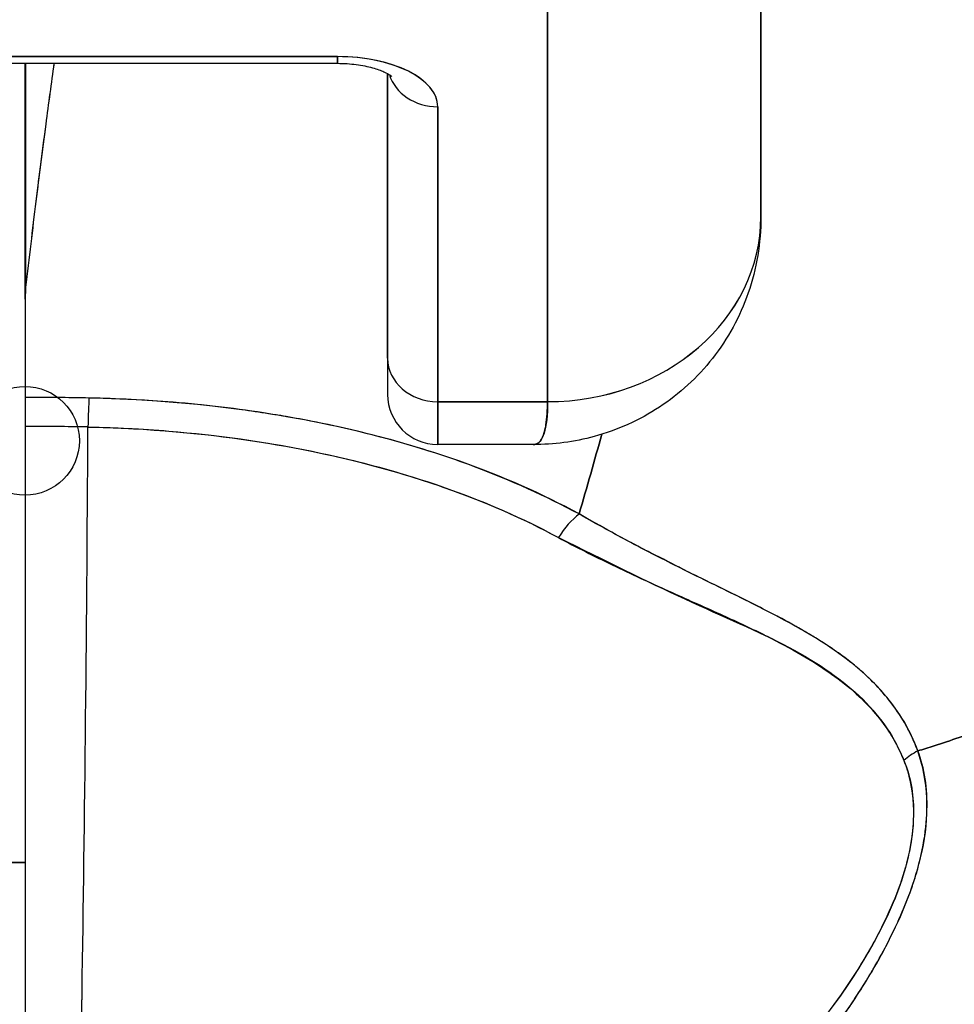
# Model space of a CAD drawing. Extents: x 784 to 1207, y 24 to 294.
# Tile 13 of 217: x 898.465 to 898.81, y 109.206 to 109.569. Entities that reach past the tile are written whole.
import ezdxf

# ---------------------------------------------------------------- set-up
doc = ezdxf.new("R2010")
doc.units = 0
doc.header["$LTSCALE"] = 4
doc.header["$MEASUREMENT"] = 0
doc.layers.get('0').update_dxf_attribs({"linetype": 'CONTINUOUS'})

msp = doc.modelspace()

# ---------------------------------------------------------------- linework, layer by layer
for p, q in [((898.73845, 109.49657), (898.73845, 109.67314)), ((898.73845, 109.67314), (898.73845, 109.49657)), ((898.65971, 109.42838), (898.65971, 109.60555)), ((898.65971, 109.60555), (898.65971, 109.42838)), ((898.58215, 109.55575), (898.39278, 109.55575)), ((898.39278, 109.55575), (898.58215, 109.55575)), ((898.39278, 109.55327), (898.58215, 109.55327)), ((898.4668, 109.46628), (898.4668, 109.55327)), ((898.4668, 109.55327), (898.4668, 109.46628)), ((898.46692, 109.55327), (898.46692, 109.46845)), ((898.46692, 109.46845), (898.46692, 109.55327)), ((898.58215, 109.55327), (898.58215, 109.55575)), ((898.58215, 109.55575), (898.58215, 109.55327)), ((898.60066, 109.44441), (898.60066, 109.54948)), ((898.60066, 109.54948), (898.60066, 109.44441)), ((898.61916, 109.42838), (898.61916, 109.53724)), ((898.61916, 109.53724), (898.61916, 109.42838)), ((898.4668, 109.46628), (898.4668, 109.42996)), ((898.60066, 109.44441), (898.60066, 109.43106)), ((898.48346, 109.42985), (898.48346, 109.42985)), ((898.61916, 109.42838), (898.61916, 109.41256)), ((898.61916, 109.42838), (898.65971, 109.42838)), ((898.65971, 109.42838), (898.61916, 109.42838)), ((898.61916, 109.41256), (898.61916, 109.42838)), ((898.4668, 109.41926), (898.4668, 109.06046)), ((898.65445, 109.41256), (898.61916, 109.41256)), ((898.69908, 109.37188), (898.69908, 109.37192)), ((898.69908, 109.37192), (898.69908, 109.37188)), ((898.69908, 109.36091), (898.69908, 109.36091)), ((898.69908, 109.36091), (898.69908, 109.36091)), ((898.72747, 109.34788), (898.72747, 109.34815)), ((898.45734, 109.25833), (898.4668, 109.25833)), ((898.4668, 109.25833), (898.45734, 109.25833))]:
    msp.add_line(p, q)
msp.add_circle((898.4668, 109.41394), 0.02008)
msp.add_arc((898.61916, 109.43106), 0.0185, 180, 270)
for centre, major_axis, ratio, start_param, end_param in [((898.58215, 109.53724), (0.03701, 0), 0.5, 0, 1.570796), ((898.61916, 109.55327), (-0.0185, 0), 0.866025, 0.262731, 1.570796), ((898.61916, 109.55327), (-0.0185, 0), 0.866025, 0.262731, 1.570796), ((898.65971, 109.49657), (0.07874, 0), 0.866025, 4.712389, 6.283185), ((898.65971, 109.49658), (0.07874, 0), 0.865826, 4.712395, 6.283129), ((898.49806, 109.46485), (0.03112, -0.0037), 0.780581, 3.145336, 3.23398), ((898.50815, 109.46452), (0.04129, -0.00328), 0.679672, 3.118385, 3.195472), ((898.46697, 108.08516), (-0.00014, 1.68497), 0.000059, 0.609956, 0.646631), ((898.61916, 109.44441), (-0.0185, 0), 0.866025, 0, 1.570796), ((898.61916, 109.44441), (-0.0185, 0), 0.866025, 0, 1.570796), ((898.4668, 108.98519), (-0.73764, 0), 0.602968, 4.680359, 4.712385), ((898.49042, 109.41371), (0.00038, 0.02008), 0.025246, 0.647097, 1.302734), ((898.49042, 109.41371), (-0.00038, -0.02007), 0.025243, 3.788594, 4.444262), ((898.4668, 108.97671), (0.74124, 0), 0.597038, 1.539449, 1.570797), ((898.4668, 108.97672), (0.74111, 0), 0.597133, 1.539446, 1.570798), ((898.4794, 109.56526), (0, -0.55118), 0.02, 0.413203, 1.302303), ((898.4794, 109.56526), (0, 0.55118), 0.02, 3.555085, 4.443895), ((898.67139, 109.37141), (0.00951, 0.01768), 0.499899, 0.822765, 1.452292), ((898.67139, 109.37141), (-0.00951, -0.01768), 0.499898, 3.964358, 4.593885), ((898.80435, 109.28615), (0.01865, 0.00744), 0.769737, 1.694033, 2.011377), ((898.80434, 109.28615), (-0.01865, -0.00744), 0.7697, 4.835385, 5.152769)]:
    msp.add_ellipse(centre, major_axis=major_axis, ratio=ratio, start_param=start_param, end_param=end_param)
for points, knots in [([(898.46692, 109.46845), (898.46815, 109.47937), (898.46941, 109.49003), (898.47068, 109.50042), (898.47129, 109.50536), (898.47191, 109.51024), (898.47252, 109.51506), (898.4732, 109.52038), (898.47389, 109.52562), (898.47457, 109.53078), (898.47559, 109.53845), (898.47661, 109.54594), (898.47763, 109.55327)], [0, 0, 0, 0, 0.3333333, 0.3333333, 0.3333333, 0.491831, 0.491831, 0.491831, 0.6666667, 0.6666667, 0.6666667, 0.9261561, 0.9261561, 0.9261561, 0.9261561]), ([(898.46692, 109.46845), (898.46817, 109.4794), (898.46943, 109.49007), (898.4707, 109.50046), (898.47197, 109.51085), (898.47326, 109.52096), (898.47456, 109.5308), (898.47557, 109.53845), (898.47659, 109.54594), (898.47762, 109.55327)], [0, 0, 0, 0, 0.3333333, 0.3333333, 0.3333333, 0.6666667, 0.6666667, 0.6666667, 0.9261524, 0.9261524, 0.9261524, 0.9261524]), ([(898.61916, 109.53724), (898.6191, 109.53977), (898.61818, 109.5421), (898.61635, 109.54431), (898.61452, 109.54652), (898.61178, 109.5486), (898.60832, 109.55033), (898.60486, 109.55206), (898.60069, 109.55343), (898.59628, 109.55434), (898.59187, 109.55526), (898.58721, 109.55571), (898.58215, 109.55575)], [0, 0, 0, 0, 0.25, 0.25, 0.25, 0.5, 0.5, 0.5, 0.75, 0.75, 0.75, 1, 1, 1, 1]), ([(898.58215, 109.55327), (898.58451, 109.55327), (898.58686, 109.55311), (898.59125, 109.55254), (898.59329, 109.55213), (898.59674, 109.55118), (898.59818, 109.55066), (898.60033, 109.54969), (898.60109, 109.54925), (898.60198, 109.54865), (898.60217, 109.54846), (898.60217, 109.54846)], [4.713492, 4.713492, 4.713492, 4.713492, 4.967802, 4.967802, 5.216068, 5.216068, 5.446392, 5.446392, 5.650549, 5.650549, 5.825911, 5.825911, 5.825911, 5.825911]), ([(898.79637, 109.29948), (898.79838, 109.3001), (898.80039, 109.30073), (898.80239, 109.30137), (898.80858, 109.30335), (898.81471, 109.30546), (898.82078, 109.30768), (898.82689, 109.30991), (898.83293, 109.31226), (898.83888, 109.31473), (898.84487, 109.31721), (898.85077, 109.3198), (898.85657, 109.3225), (898.85879, 109.32354), (898.86099, 109.32459), (898.86318, 109.32565), (898.87254, 109.33021), (898.88161, 109.33506), (898.89035, 109.34015), (898.89579, 109.34332), (898.9011, 109.34658), (898.90628, 109.34994), (898.91147, 109.35331), (898.91652, 109.35677), (898.92144, 109.36032), (898.92636, 109.36388), (898.93113, 109.36752), (898.93576, 109.37125), (898.94039, 109.37497), (898.94486, 109.37877), (898.9492, 109.38265), (898.95618, 109.38891), (898.96278, 109.39538), (898.96899, 109.40205), (898.97041, 109.40358), (898.97182, 109.40512), (898.9732, 109.40667), (898.98044, 109.41479), (898.98708, 109.42321), (898.99311, 109.43184), (898.99716, 109.43766), (899.00094, 109.44358), (899.00441, 109.44958), (899.00595, 109.45223), (899.00743, 109.4549), (899.00885, 109.45759), (899.01329, 109.46601), (899.01716, 109.47458), (899.02045, 109.48332), (899.02268, 109.48924), (899.02464, 109.49523), (899.02633, 109.50128), (899.02699, 109.50367), (899.02762, 109.50607), (899.02819, 109.50848), (899.03011, 109.51646), (899.03152, 109.52452), (899.03244, 109.53252), (899.03331, 109.54011), (899.03373, 109.54765), (899.03373, 109.55499)], [0, 0, 0, 0, 0.014459, 0.014459, 0.014459, 0.059138, 0.059138, 0.059138, 0.104088, 0.104088, 0.104088, 0.149346, 0.149346, 0.149346, 0.166667, 0.166667, 0.166667, 0.24084, 0.24084, 0.24084, 0.286952, 0.286952, 0.286952, 0.333189, 0.333189, 0.333189, 0.379462, 0.379462, 0.379462, 0.425634, 0.425634, 0.425634, 0.5, 0.5, 0.5, 0.517058, 0.517058, 0.517058, 0.606463, 0.606463, 0.606463, 0.666667, 0.666667, 0.666667, 0.693307, 0.693307, 0.693307, 0.776792, 0.776792, 0.776792, 0.833333, 0.833333, 0.833333, 0.855634, 0.855634, 0.855634, 0.929684, 0.929684, 0.929684, 1, 1, 1, 1]), ([(899.03373, 109.55499), (899.03373, 109.54765), (899.03331, 109.54011), (899.03244, 109.53252), (899.03152, 109.52453), (899.03011, 109.51647), (899.02819, 109.50848), (899.02762, 109.50609), (899.027, 109.50371), (899.02634, 109.50134), (899.02466, 109.49527), (899.02269, 109.48926), (899.02045, 109.48332), (899.01716, 109.47458), (899.01329, 109.466), (899.00885, 109.45759), (899.00743, 109.4549), (899.00595, 109.45224), (899.00441, 109.44958), (899.00094, 109.44358), (898.99716, 109.43766), (898.99311, 109.43184), (898.98708, 109.4232), (898.98044, 109.4148), (898.9732, 109.40667), (898.97182, 109.40512), (898.97042, 109.40358), (898.969, 109.40206), (898.96279, 109.39539), (898.95618, 109.38891), (898.9492, 109.38265), (898.94053, 109.37489), (898.93129, 109.36744), (898.92148, 109.36035), (898.91165, 109.35325), (898.90125, 109.3465), (898.89035, 109.34015), (898.88161, 109.33505), (898.87253, 109.33021), (898.86316, 109.32565), (898.86098, 109.32458), (898.85878, 109.32354), (898.85657, 109.3225), (898.85077, 109.3198), (898.84487, 109.31721), (898.83888, 109.31473), (898.83293, 109.31226), (898.82689, 109.30991), (898.82078, 109.30768), (898.81471, 109.30546), (898.80858, 109.30335), (898.80239, 109.30137), (898.80039, 109.30073), (898.79838, 109.3001), (898.79637, 109.29948)], [0, 0, 0, 0, 0.070424, 0.070424, 0.070424, 0.144534, 0.144534, 0.144534, 0.166667, 0.166667, 0.166667, 0.223344, 0.223344, 0.223344, 0.306735, 0.306735, 0.306735, 0.333333, 0.333333, 0.333333, 0.393546, 0.393546, 0.393546, 0.482972, 0.482972, 0.482972, 0.5, 0.5, 0.5, 0.574384, 0.574384, 0.574384, 0.666667, 0.666667, 0.666667, 0.759127, 0.759127, 0.759127, 0.833333, 0.833333, 0.833333, 0.850626, 0.850626, 0.850626, 0.89589, 0.89589, 0.89589, 0.940848, 0.940848, 0.940848, 0.985537, 0.985537, 0.985537, 1, 1, 1, 1]), ([(898.73845, 109.49655), (898.73845, 109.4871), (898.73687, 109.47748), (898.73076, 109.45985), (898.72625, 109.45156), (898.71509, 109.43738), (898.70838, 109.43123), (898.69362, 109.42153), (898.68539, 109.41785), (898.6696, 109.41355), (898.66195, 109.41255), (898.6544, 109.41254)], [0, 0, 0, 0, 0.073142, 0.073142, 0.1436544, 0.1436544, 0.2117172, 0.2117172, 0.2795092, 0.2795092, 0.3382442, 0.3382442, 0.3382442, 0.3382442]), ([(898.60066, 109.44441), (898.60066, 109.4391), (898.60066, 109.43539), (898.60066, 109.43324), (898.60066, 109.43181), (898.60066, 109.43108), (898.60066, 109.43108)], [0, 0, 0, 0, 0.2, 0.2, 0.2, 0.33358, 0.33358, 0.33358, 0.33358]), ([(898.4668, 109.42996), (898.4668, 109.42902), (898.4668, 109.428), (898.4668, 109.42689), (898.4668, 109.42578), (898.4668, 109.42458), (898.4668, 109.42331), (898.4668, 109.42204), (898.4668, 109.42069), (898.4668, 109.41926)], [0, 0, 0, 0, 0.333333, 0.333333, 0.333333, 0.666667, 0.666667, 0.666667, 1, 1, 1, 1]), ([(898.49042, 109.42974), (898.48871, 109.42977), (898.487, 109.4298), (898.4853, 109.42982), (898.47913, 109.42992), (898.47297, 109.42996), (898.4668, 109.42996)], [0, 0, 0, 0, 0.216888, 0.216888, 0.216888, 1, 1, 1, 1]), ([(898.67138, 109.38693), (898.65896, 109.39353), (898.64626, 109.3993), (898.63279, 109.40435), (898.62797, 109.40616), (898.62306, 109.40788), (898.61803, 109.40951), (898.6095, 109.41226), (898.60064, 109.41476), (898.59153, 109.41699), (898.58026, 109.41974), (898.5686, 109.42207), (898.55674, 109.42395), (898.55345, 109.42446), (898.55015, 109.42495), (898.54683, 109.4254), (898.53113, 109.42753), (898.51506, 109.42888), (898.49869, 109.42949), (898.49594, 109.42959), (898.49318, 109.42968), (898.49042, 109.42974)], [0, 0, 0, 0, 0.245449, 0.245449, 0.245449, 0.333333, 0.333333, 0.333333, 0.482385, 0.482385, 0.482385, 0.666667, 0.666667, 0.666667, 0.717769, 0.717769, 0.717769, 0.959443, 0.959443, 0.959443, 1, 1, 1, 1]), ([(898.67138, 109.38693), (898.65793, 109.39426), (898.64317, 109.40078), (898.62732, 109.40637), (898.62439, 109.4074), (898.62143, 109.40841), (898.61843, 109.40937), (898.60513, 109.41368), (898.59112, 109.41734), (898.57662, 109.42033), (898.57016, 109.42166), (898.5636, 109.42285), (898.55697, 109.42391), (898.54535, 109.42576), (898.5335, 109.42718), (898.52148, 109.42817), (898.51123, 109.42901), (898.50086, 109.42953), (898.49042, 109.42974)], [0, 0, 0, 0, 0.281412, 0.281412, 0.281412, 0.333333, 0.333333, 0.333333, 0.563955, 0.563955, 0.563955, 0.666667, 0.666667, 0.666667, 0.846576, 0.846576, 0.846576, 1, 1, 1, 1]), ([(898.65444, 109.41254), (898.65483, 109.41255), (898.65519, 109.41262), (898.65553, 109.41275), (898.65708, 109.41337), (898.65811, 109.41525), (898.65875, 109.41802), (898.65888, 109.41859), (898.659, 109.4192), (898.6591, 109.41985), (898.65949, 109.4223), (898.65966, 109.42525), (898.65971, 109.42838)], [0.6280519, 0.6280519, 0.6280519, 0.6280519, 0.6650279, 0.6650279, 0.6650279, 0.8333333, 0.8333333, 0.8333333, 0.8681604, 0.8681604, 0.8681604, 0.9997913, 0.9997913, 0.9997913, 0.9997913]), ([(898.65971, 109.42838), (898.65969, 109.42339), (898.65926, 109.41948), (898.65843, 109.4168), (898.6576, 109.41413), (898.65637, 109.41269), (898.65469, 109.41257), (898.65461, 109.41256), (898.65453, 109.41256), (898.65445, 109.41256)], [0.0000104, 0.0000104, 0.0000104, 0.0000104, 0.1666667, 0.1666667, 0.1666667, 0.3333333, 0.3333333, 0.3333333, 0.3411809, 0.3411809, 0.3411809, 0.3411809]), ([(898.4668, 109.41926), (898.4668, 109.38767), (898.4668, 109.35731), (898.4668, 109.32789), (898.4668, 109.29847), (898.4668, 109.27), (898.4668, 109.24334), (898.4668, 109.21667), (898.4668, 109.19182), (898.4668, 109.16901), (898.4668, 109.14621), (898.4668, 109.12545), (898.4668, 109.1073), (898.4668, 109.08914), (898.4668, 109.07358), (898.4668, 109.06044)], [0, 0, 0, 0, 0.2, 0.2, 0.2, 0.4, 0.4, 0.4, 0.6, 0.6, 0.6, 0.8, 0.8, 0.8, 1, 1, 1, 1]), ([(898.49003, 109.41904), (898.5, 109.41885), (898.50996, 109.41835), (898.51985, 109.41754), (898.53783, 109.41608), (898.55558, 109.41359), (898.57278, 109.41007), (898.58963, 109.40663), (898.60596, 109.4022), (898.62144, 109.39677), (898.63644, 109.39151), (898.65065, 109.38531), (898.66374, 109.37823)], [0, 0, 0, 0, 0.15805, 0.15805, 0.15805, 0.445483, 0.445483, 0.445483, 0.727137, 0.727137, 0.727137, 1, 1, 1, 1]), ([(898.49003, 109.41904), (898.512, 109.41857), (898.53342, 109.41673), (898.55408, 109.41346), (898.57475, 109.41019), (898.59464, 109.40549), (898.61306, 109.39958), (898.63147, 109.39368), (898.6484, 109.38656), (898.66374, 109.37823)], [0, 0, 0, 0, 0.333333, 0.333333, 0.333333, 0.666667, 0.666667, 0.666667, 1, 1, 1, 1]), ([(898.79637, 109.29948), (898.79602, 109.30042), (898.79566, 109.30136), (898.79526, 109.30229), (898.79417, 109.30489), (898.7929, 109.30746), (898.79142, 109.30999), (898.78988, 109.31265), (898.78811, 109.31527), (898.78611, 109.31783), (898.78472, 109.31961), (898.78322, 109.32135), (898.78161, 109.32307), (898.78078, 109.32395), (898.77992, 109.32483), (898.77903, 109.32569), (898.77627, 109.32837), (898.77323, 109.33097), (898.76992, 109.33349), (898.76643, 109.33614), (898.76263, 109.33871), (898.75857, 109.34122), (898.75731, 109.34199), (898.75604, 109.34276), (898.75473, 109.34352), (898.7516, 109.34536), (898.74831, 109.34718), (898.74488, 109.34899), (898.73985, 109.35165), (898.73452, 109.35431), (898.72891, 109.35707), (898.72514, 109.35893), (898.72125, 109.36083), (898.71723, 109.3628), (898.71498, 109.36391), (898.71269, 109.36504), (898.71037, 109.36619), (898.70397, 109.36937), (898.6973, 109.37275), (898.69042, 109.3764), (898.68423, 109.37967), (898.67787, 109.38315), (898.67138, 109.38693)], [0, 0, 0, 0, 0.028646, 0.028646, 0.028646, 0.108264, 0.108264, 0.108264, 0.191862, 0.191862, 0.191862, 0.25, 0.25, 0.25, 0.279904, 0.279904, 0.279904, 0.37246, 0.37246, 0.37246, 0.469969, 0.469969, 0.469969, 0.5, 0.5, 0.5, 0.572304, 0.572304, 0.572304, 0.678496, 0.678496, 0.678496, 0.75, 0.75, 0.75, 0.790087, 0.790087, 0.790087, 0.900698, 0.900698, 0.900698, 1, 1, 1, 1]), ([(898.79637, 109.29948), (898.79368, 109.30707), (898.78951, 109.31387), (898.78436, 109.31998), (898.78429, 109.32006), (898.78421, 109.32015), (898.78414, 109.32023), (898.77936, 109.32585), (898.77375, 109.33087), (898.76707, 109.33563), (898.76662, 109.33595), (898.76616, 109.33627), (898.76569, 109.33659), (898.76312, 109.33837), (898.76039, 109.34012), (898.75753, 109.34185), (898.75558, 109.34302), (898.75357, 109.34419), (898.75149, 109.34535), (898.74786, 109.34739), (898.74403, 109.34942), (898.74004, 109.35147), (898.73902, 109.35199), (898.73798, 109.35252), (898.73694, 109.35305), (898.7325, 109.35529), (898.72787, 109.35758), (898.72304, 109.35995), (898.71871, 109.36208), (898.7142, 109.36429), (898.70956, 109.36661), (898.70914, 109.36682), (898.70872, 109.36703), (898.70829, 109.36725), (898.70445, 109.36918), (898.7005, 109.37118), (898.69646, 109.37327), (898.69221, 109.37548), (898.68786, 109.37778), (898.68342, 109.3802), (898.67947, 109.38235), (898.67546, 109.38459), (898.67138, 109.38693)], [0, 0, 0, 0, 0.2, 0.2, 0.2, 0.202822, 0.202822, 0.202822, 0.387433, 0.387433, 0.387433, 0.4, 0.4, 0.4, 0.469613, 0.469613, 0.469613, 0.517, 0.517, 0.517, 0.6, 0.6, 0.6, 0.621251, 0.621251, 0.621251, 0.71154, 0.71154, 0.71154, 0.792621, 0.792621, 0.792621, 0.8, 0.8, 0.8, 0.866842, 0.866842, 0.866842, 0.937291, 0.937291, 0.937291, 1, 1, 1, 1]), ([(898.66374, 109.37823), (898.67036, 109.37464), (898.67698, 109.37132), (898.68354, 109.36816), (898.69051, 109.36481), (898.69741, 109.36165), (898.7042, 109.3586), (898.71068, 109.35568), (898.71706, 109.35286), (898.72327, 109.35006), (898.72883, 109.34754), (898.73427, 109.34504), (898.73949, 109.34241), (898.7399, 109.34221), (898.74031, 109.342), (898.74072, 109.34179), (898.74504, 109.33959), (898.74923, 109.33737), (898.75323, 109.33506), (898.75721, 109.33277), (898.76101, 109.33038), (898.76457, 109.32784), (898.7678, 109.32555), (898.77084, 109.32313), (898.77366, 109.32057), (898.77622, 109.31824), (898.7786, 109.3158), (898.78077, 109.31322), (898.78274, 109.31088), (898.78455, 109.30844), (898.78616, 109.30588), (898.78763, 109.30355), (898.78894, 109.30114), (898.79008, 109.29862), (898.79048, 109.29775), (898.79086, 109.29686), (898.79121, 109.29596)], [0, 0, 0, 0, 0.123264, 0.123264, 0.123264, 0.254167, 0.254167, 0.254167, 0.37913, 0.37913, 0.37913, 0.491157, 0.491157, 0.491157, 0.5, 0.5, 0.5, 0.593399, 0.593399, 0.593399, 0.686267, 0.686267, 0.686267, 0.770296, 0.770296, 0.770296, 0.846506, 0.846506, 0.846506, 0.915548, 0.915548, 0.915548, 0.978208, 0.978208, 0.978208, 1, 1, 1, 1]), ([(898.66374, 109.37823), (898.68077, 109.36986), (898.69615, 109.36214), (898.71035, 109.3556), (898.72454, 109.34905), (898.73754, 109.34367), (898.74865, 109.33779), (898.75976, 109.33191), (898.76896, 109.32552), (898.77603, 109.31855), (898.7831, 109.31158), (898.78805, 109.30401), (898.79121, 109.29596)], [0, 0, 0, 0, 0.25, 0.25, 0.25, 0.5, 0.5, 0.5, 0.75, 0.75, 0.75, 1, 1, 1, 1]), ([(898.56487, 109.06181), (898.57893, 109.06628), (898.59383, 109.07157), (898.60874, 109.07788), (898.61334, 109.07983), (898.61794, 109.08187), (898.62253, 109.08402), (898.62643, 109.08584), (898.63031, 109.08774), (898.63416, 109.08969), (898.6436, 109.09448), (898.65286, 109.09963), (898.6617, 109.10496), (898.66729, 109.10833), (898.67272, 109.11177), (898.67792, 109.11523), (898.68176, 109.11779), (898.68547, 109.12036), (898.68908, 109.12294), (898.68968, 109.12337), (898.69028, 109.1238), (898.69088, 109.12423), (898.70187, 109.13219), (898.71177, 109.14026), (898.7209, 109.14844), (898.72126, 109.14877), (898.72163, 109.1491), (898.722, 109.14943), (898.73253, 109.15895), (898.74202, 109.16864), (898.7504, 109.17826), (898.75224, 109.18037), (898.75403, 109.18249), (898.75577, 109.18459), (898.75671, 109.18573), (898.75764, 109.18687), (898.75855, 109.18801), (898.76579, 109.19706), (898.77206, 109.206), (898.7774, 109.2147), (898.77826, 109.21611), (898.77911, 109.21752), (898.77993, 109.21893), (898.78616, 109.22959), (898.79099, 109.23984), (898.79427, 109.24936), (898.7944, 109.24976), (898.79454, 109.25015), (898.79467, 109.25055), (898.79795, 109.26041), (898.79953, 109.26946), (898.79977, 109.27761), (898.8, 109.28576), (898.79889, 109.29303), (898.79637, 109.29948)], [0, 0, 0, 0, 0.095523, 0.095523, 0.095523, 0.125, 0.125, 0.125, 0.150006, 0.150006, 0.150006, 0.211266, 0.211266, 0.211266, 0.25, 0.25, 0.25, 0.278579, 0.278579, 0.278579, 0.283368, 0.283368, 0.283368, 0.371453, 0.371453, 0.371453, 0.375, 0.375, 0.375, 0.477463, 0.477463, 0.477463, 0.5, 0.5, 0.5, 0.512193, 0.512193, 0.512193, 0.609209, 0.609209, 0.609209, 0.625, 0.625, 0.625, 0.744987, 0.744987, 0.744987, 0.75, 0.75, 0.75, 0.875, 0.875, 0.875, 1, 1, 1, 1]), ([(898.56487, 109.06181), (898.57372, 109.06451), (898.58232, 109.06744), (898.59064, 109.07057), (898.60045, 109.07426), (898.60988, 109.0782), (898.61892, 109.08235), (898.62231, 109.0839), (898.62564, 109.08548), (898.62891, 109.08708), (898.636, 109.09055), (898.64283, 109.09413), (898.64941, 109.0978), (898.66089, 109.10421), (898.67161, 109.11089), (898.68164, 109.11775), (898.69393, 109.12616), (898.70517, 109.13484), (898.71542, 109.14364), (898.71833, 109.14614), (898.72117, 109.14866), (898.72393, 109.15118), (898.7318, 109.15838), (898.73901, 109.16564), (898.7456, 109.17287), (898.74943, 109.17706), (898.75304, 109.18125), (898.75645, 109.18542), (898.76089, 109.19085), (898.76498, 109.19624), (898.76874, 109.20158), (898.77285, 109.20741), (898.77656, 109.21317), (898.77986, 109.21882), (898.78208, 109.22262), (898.78412, 109.22636), (898.78597, 109.23004), (898.78939, 109.23683), (898.79219, 109.24339), (898.79434, 109.2496), (898.79529, 109.25235), (898.79611, 109.25502), (898.79681, 109.25764), (898.79854, 109.26416), (898.79952, 109.27034), (898.79973, 109.27629), (898.7998, 109.27825), (898.79979, 109.28019), (898.7997, 109.2821), (898.79942, 109.28829), (898.79826, 109.29415), (898.79637, 109.29948)], [0, 0, 0, 0, 0.047704, 0.047704, 0.047704, 0.103949, 0.103949, 0.103949, 0.125, 0.125, 0.125, 0.170549, 0.170549, 0.170549, 0.25, 0.25, 0.25, 0.347289, 0.347289, 0.347289, 0.375, 0.375, 0.375, 0.454119, 0.454119, 0.454119, 0.5, 0.5, 0.5, 0.559712, 0.559712, 0.559712, 0.625, 0.625, 0.625, 0.668948, 0.668948, 0.668948, 0.75, 0.75, 0.75, 0.785781, 0.785781, 0.785781, 0.875, 0.875, 0.875, 0.904424, 0.904424, 0.904424, 1, 1, 1, 1]), ([(898.79121, 109.29596), (898.79318, 109.29096), (898.7944, 109.28549), (898.79471, 109.27963), (898.79497, 109.27465), (898.79457, 109.26938), (898.79357, 109.26396), (898.79311, 109.26149), (898.79252, 109.25899), (898.79181, 109.25645), (898.78939, 109.24785), (898.78555, 109.23895), (898.78085, 109.23018), (898.78033, 109.22921), (898.7798, 109.22823), (898.77925, 109.22726), (898.77465, 109.21902), (898.76926, 109.21091), (898.76334, 109.20302), (898.75625, 109.19356), (898.74839, 109.18443), (898.73995, 109.1757), (898.73444, 109.17), (898.72869, 109.16448), (898.72271, 109.15913), (898.71847, 109.15534), (898.71414, 109.15164), (898.70971, 109.14803), (898.69911, 109.1394), (898.68799, 109.13132), (898.67646, 109.12382), (898.66694, 109.11762), (898.65713, 109.11181), (898.64708, 109.10641), (898.64616, 109.10592), (898.64523, 109.10542), (898.6443, 109.10493), (898.63447, 109.09975), (898.62441, 109.09495), (898.61418, 109.09056), (898.605, 109.08662), (898.59569, 109.083), (898.58626, 109.07971), (898.57787, 109.07679), (898.5694, 109.07413), (898.56086, 109.07174)], [0, 0, 0, 0, 0.067597, 0.067597, 0.067597, 0.125, 0.125, 0.125, 0.151167, 0.151167, 0.151167, 0.240091, 0.240091, 0.240091, 0.25, 0.25, 0.25, 0.333853, 0.333853, 0.333853, 0.434449, 0.434449, 0.434449, 0.5, 0.5, 0.5, 0.546484, 0.546484, 0.546484, 0.657929, 0.657929, 0.657929, 0.75, 0.75, 0.75, 0.758447, 0.758447, 0.758447, 0.848119, 0.848119, 0.848119, 0.928517, 0.928517, 0.928517, 1, 1, 1, 1]), ([(898.79121, 109.29596), (898.79365, 109.29037), (898.7948, 109.28398), (898.79479, 109.27686), (898.79477, 109.26974), (898.79358, 109.26189), (898.7909, 109.25337), (898.78823, 109.24485), (898.78408, 109.23567), (898.77859, 109.22609), (898.77309, 109.21651), (898.76624, 109.20655), (898.75814, 109.19644), (898.75004, 109.18632), (898.74069, 109.17607), (898.72998, 109.16586), (898.71927, 109.15564), (898.70722, 109.14547), (898.69343, 109.13545), (898.67964, 109.12542), (898.66407, 109.11562), (898.64857, 109.10721), (898.63307, 109.09881), (898.61766, 109.09177), (898.60297, 109.08594), (898.58828, 109.08011), (898.57433, 109.07546), (898.56086, 109.07174)], [0, 0, 0, 0, 0.111111, 0.111111, 0.111111, 0.222222, 0.222222, 0.222222, 0.333333, 0.333333, 0.333333, 0.444444, 0.444444, 0.444444, 0.555556, 0.555556, 0.555556, 0.666667, 0.666667, 0.666667, 0.777778, 0.777778, 0.777778, 0.888889, 0.888889, 0.888889, 1, 1, 1, 1])]:
    msp.add_open_spline(points, degree=3, knots=knots)
for points in [[(898.73845, 109.49657), (898.73845, 109.49642), (898.73845, 109.49626), (898.73845, 109.4961)], [(898.51254, 109.41807), (898.51254, 109.41807), (898.51254, 109.41808), (898.51254, 109.41808)], [(898.65889, 109.41865), (898.65889, 109.41865), (898.6589, 109.41865), (898.6589, 109.41865)], [(898.65919, 109.42031), (898.65919, 109.42031), (898.65918, 109.42031), (898.65917, 109.42031)], [(898.67973, 109.41636), (898.67703, 109.40674), (898.67424, 109.39693), (898.67138, 109.38693)], [(898.67138, 109.38693), (898.67424, 109.39693), (898.67703, 109.40674), (898.67973, 109.41636)], [(898.65559, 109.41278), (898.65559, 109.41278), (898.65559, 109.41278), (898.65559, 109.41278)]]:
    msp.add_open_spline(points, degree=3)

doc.saveas('drawing.dxf')
